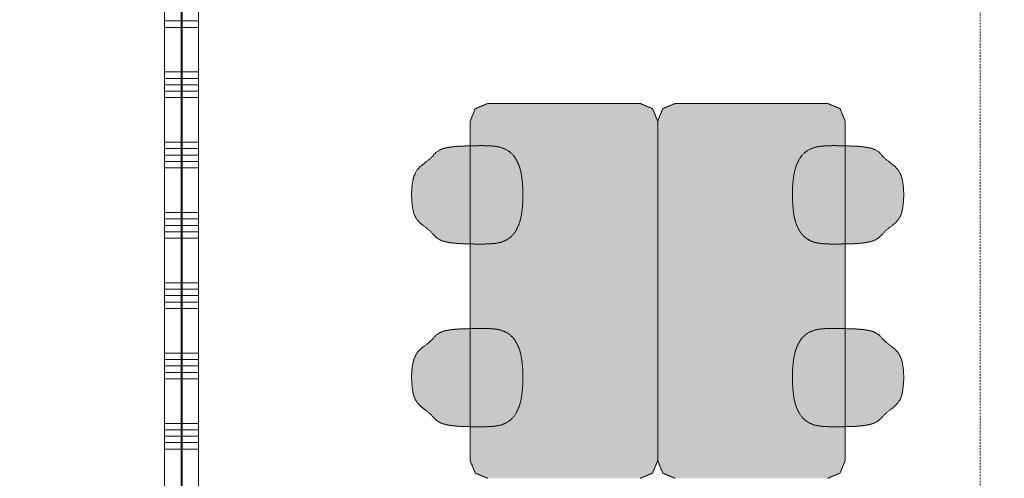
# Model space of a CAD drawing. Extents: x 0 to 92550, y 0 to 59400.
# Tile 53 of 94: x 24140 to 28342, y 44775 to 46733. Entities that reach past the tile are written whole.
import ezdxf
from ezdxf.xclip import XClip

# ---------------------------------------------------------------- set-up
doc = ezdxf.new("R2010")
doc.units = 0
doc.header["$MEASUREMENT"] = 0
doc.header["$XCLIPFRAME"] = 0
doc.linetypes.add('Streep-punt fijn', pattern=[1251.000023, 626.000023, -312.5, 0, -312.5])
doc.linetypes.add('Streeplijn fijn', pattern=[234.119993, 155.999994, -78.119999])
for name, color, linetype in [('ZZ 22 Binnenwand metal stud', 7, 'Continuous'), ('ZZ 34 Balustrades', 7, 'Continuous'), ('ZZ 72 Vaste inrichting', 7, 'Continuous'), ('ZZ A Stramien', 7, 'Continuous'), ('ZZ Zone Gebruiksruimten', 7, 'Continuous')]:
    doc.layers.add(name, color=color, linetype=linetype)

# ---------------------------------------------------------------- blocks, each defined once
blk = doc.blocks.new('*X159')
at = {"layer": 'ZZ 22 Binnenwand metal stud', "color": 7, "linetype": 'Continuous', "lineweight": 5, "ltscale": 0.01}
for p, q in [((24833.9, 46727.4), (24903.9, 46727.4)), ((24833.9, 46700), (24903.9, 46700)), ((24833.9, 46509.7), (24903.9, 46509.7)), ((24833.9, 46482.3), (24903.9, 46482.3)), ((24833.9, 46454.9), (24903.9, 46454.9)), ((24833.9, 46427.4), (24903.9, 46427.4)), ((24833.9, 46400), (24903.9, 46400)), ((24833.9, 46209.7), (24903.9, 46209.7)), ((24833.9, 46182.3), (24903.9, 46182.3)), ((24833.9, 46154.9), (24903.9, 46154.9)), ((24833.9, 46127.4), (24903.9, 46127.4)), ((24833.9, 46100), (24903.9, 46100)), ((24833.9, 45909.7), (24903.9, 45909.7)), ((24833.9, 45882.3), (24903.9, 45882.3)), ((24833.9, 45854.9), (24903.9, 45854.9)), ((24833.9, 45827.4), (24903.9, 45827.4)), ((24833.9, 45800), (24903.9, 45800)), ((24833.9, 45609.7), (24903.9, 45609.7)), ((24833.9, 45582.3), (24903.9, 45582.3)), ((24833.9, 45554.9), (24903.9, 45554.9)), ((24833.9, 45527.4), (24903.9, 45527.4)), ((24833.9, 45500), (24903.9, 45500)), ((24833.9, 45309.7), (24903.9, 45309.7)), ((24833.9, 45282.3), (24903.9, 45282.3)), ((24833.9, 45254.9), (24903.9, 45254.9)), ((24833.9, 45227.4), (24903.9, 45227.4)), ((24833.9, 45200), (24903.9, 45200)), ((24833.9, 45009.7), (24903.9, 45009.7)), ((24833.9, 44982.3), (24903.9, 44982.3)), ((24833.9, 44954.9), (24903.9, 44954.9)), ((24833.9, 44927.4), (24903.9, 44927.4)), ((24833.9, 44900), (24903.9, 44900))]:
    blk.add_line(p, q, dxfattribs=at)
blk = doc.blocks.new('*X160')
at = {"layer": 'ZZ 22 Binnenwand metal stud', "color": 7, "linetype": 'Continuous', "lineweight": 5, "ltscale": 0.01}
for p, q in [((24758.9, 46727.4), (24828.9, 46727.4)), ((24758.9, 46700), (24828.9, 46700)), ((24758.9, 46509.7), (24828.9, 46509.7)), ((24758.9, 46482.3), (24828.9, 46482.3)), ((24758.9, 46454.9), (24828.9, 46454.9)), ((24758.9, 46427.4), (24828.9, 46427.4)), ((24758.9, 46400), (24828.9, 46400)), ((24758.9, 46209.7), (24828.9, 46209.7)), ((24758.9, 46182.3), (24828.9, 46182.3)), ((24758.9, 46154.9), (24828.9, 46154.9)), ((24758.9, 46127.4), (24828.9, 46127.4)), ((24758.9, 46100), (24828.9, 46100)), ((24758.9, 45909.7), (24828.9, 45909.7)), ((24758.9, 45882.3), (24828.9, 45882.3)), ((24758.9, 45854.9), (24828.9, 45854.9)), ((24758.9, 45827.4), (24828.9, 45827.4)), ((24758.9, 45800), (24828.9, 45800)), ((24758.9, 45609.7), (24828.9, 45609.7)), ((24758.9, 45582.3), (24828.9, 45582.3)), ((24758.9, 45554.9), (24828.9, 45554.9)), ((24758.9, 45527.4), (24828.9, 45527.4)), ((24758.9, 45500), (24828.9, 45500)), ((24758.9, 45309.7), (24828.9, 45309.7)), ((24758.9, 45282.3), (24828.9, 45282.3)), ((24758.9, 45254.9), (24828.9, 45254.9)), ((24758.9, 45227.4), (24828.9, 45227.4)), ((24758.9, 45200), (24828.9, 45200)), ((24758.9, 45009.7), (24828.9, 45009.7)), ((24758.9, 44982.3), (24828.9, 44982.3)), ((24758.9, 44954.9), (24828.9, 44954.9)), ((24758.9, 44927.4), (24828.9, 44927.4)), ((24758.9, 44900), (24828.9, 44900))]:
    blk.add_line(p, q, dxfattribs=at)
blk = doc.blocks.new('Drawing_1_1', base_point=(5738.9, 6500))
at = {"layer": 'ZZ 72 Vaste inrichting', "linetype": 'Continuous', "lineweight": 0, "true_color": 0xffffff}
for points in [[(26062.7, 46300), (26062.7, 44850.1), (26084.5, 44797), (26137.7, 44775.1), (26787.7, 44775.1), (26840.7, 44797), (26862.7, 44850.1), (26862.7, 46300), (26840.7, 46353.1), (26787.7, 46375), (26137.7, 46375), (26084.5, 46353.1)], [(27662.7, 46300), (27640.7, 46353.1), (27587.7, 46375), (26937.6, 46375), (26884.4, 46353.1), (26862.6, 46300), (26862.6, 44850.1), (26884.4, 44797), (26937.6, 44775.1), (27587.7, 44775.1), (27640.7, 44797), (27662.7, 44850.1)], [(26253.1, 45824.8), (26259.3, 45834.5), (26264.3, 45844.8), (26270.6, 45858.8), (26271.5, 45861.2), (26275.6, 45874), (26279.4, 45889.9), (26280.1, 45893), (26282.3, 45906.3), (26282.5, 45908.2), (26284.7, 45924.7), (26285.9, 45939.1), (26286.9, 45953.8), (26287.5, 45969.7), (26287.6, 45989), (26287.1, 46007), (26286.4, 46023.2), (26285.4, 46036.3), (26284.2, 46047.7), (26283.9, 46050.5), (26282.1, 46065.5), (26279.1, 46082.6), (26275.6, 46096), (26274.9, 46099.2), (26270.6, 46111.1), (26264.3, 46125.1), (26257.9, 46137.3), (26252.6, 46145.7), (26248.3, 46151.7), (26242.8, 46158), (26228.9, 46170.1), (26218.6, 46176.8), (26207.5, 46182), (26196.1, 46186.4), (26182.4, 46190), (26170.2, 46192.1), (26166.8, 46192.5), (26153.4, 46193.6), (26148.1, 46193.9), (26131.3, 46194.7), (26129.7, 46194.7), (26114.3, 46195.1), (26099.2, 46195), (26082, 46194.6), (26066.4, 46194.2), (26045.5, 46193.6), (26032.3, 46193.4), (26021.3, 46192.7), (26005.8, 46192), (25988.7, 46190.3), (25978.5, 46188.9), (25970.6, 46187.8), (25965.5, 46186.7), (25959.5, 46185.9), (25949.5, 46183.3), (25943.2, 46181), (25936.3, 46178.1), (25929.5, 46174.5), (25922.6, 46170.4), (25918.1, 46166.8), (25914, 46163.4), (25907.3, 46155.8), (25904.2, 46151.8), (25900.5, 46147.9), (25895.8, 46143.7), (25886.5, 46135.2), (25878.1, 46128.2), (25865.9, 46118.7), (25860.5, 46114.6), (25855.1, 46110.2), (25851.2, 46106.9), (25847.6, 46103.8), (25844.8, 46100.5), (25843.3, 46099.1), (25838.8, 46094.3), (25837.8, 46093), (25835.1, 46088.7), (25832.5, 46084.6), (25829.9, 46079.8), (25823.1, 46065.6), (25820.6, 46057.8), (25818.2, 46046.8), (25815.7, 46031.1), (25814.1, 46017.7), (25812.7, 45995.3), (25812.7, 45977.2), (25814.3, 45951.4), (25816, 45937), (25818.4, 45921.9), (25821.3, 45908.9), (25825.8, 45896.5), (25829.7, 45889), (25831.8, 45885.1), (25837.6, 45877.1), (25840.5, 45873.8), (25848.1, 45865.8), (25861.1, 45854.8), (25875.4, 45843.5), (25889.6, 45832.2), (25896.9, 45825.2), (25904.9, 45816.2), (25913.3, 45807.6), (25916.4, 45804.1), (25926, 45797), (25936.5, 45791.8), (25943, 45788.9), (25950.2, 45786.7), (25959.3, 45784.5), (25967.7, 45782.5), (25976.8, 45781.1), (25993.6, 45779), (26008.9, 45777.4), (26028.5, 45776.5), (26065.2, 45775.5), (26080.1, 45775.2), (26124.9, 45775), (26148.4, 45776.2), (26165.4, 45777.2), (26182.3, 45780.3), (26193.7, 45782.3), (26205.3, 45786.6), (26218.5, 45793.1), (26232.9, 45802.7), (26245.7, 45815.1)], [(27472.1, 45824.8), (27479.5, 45815.1), (27492.5, 45802.7), (27506.6, 45793.1), (27519.8, 45786.6), (27531.5, 45782.3), (27542.8, 45780.3), (27559.7, 45777.2), (27576.8, 45776.2), (27600.3, 45775), (27645.3, 45775.2), (27660.1, 45775.5), (27696.6, 45776.5), (27716.3, 45777.4), (27731.6, 45779), (27748.3, 45781.1), (27757.7, 45782.5), (27765.9, 45784.5), (27774.9, 45786.7), (27782.1, 45788.9), (27788.9, 45791.8), (27799.1, 45797), (27808.7, 45804.1), (27811.9, 45807.6), (27820.3, 45816.2), (27828.4, 45825.2), (27835.6, 45832.2), (27849.7, 45843.5), (27864.3, 45854.8), (27877.1, 45865.8), (27884.7, 45873.8), (27887.5, 45877.1), (27893.3, 45885.1), (27895.7, 45889), (27899.3, 45896.5), (27903.9, 45908.9), (27906.9, 45921.9), (27909.1, 45937), (27910.8, 45951.4), (27912.7, 45977.2), (27912.5, 45995.3), (27911.3, 46017.7), (27909.4, 46031.1), (27906.9, 46046.8), (27904.5, 46057.8), (27902.2, 46065.6), (27895.5, 46079.8), (27892.6, 46084.6), (27890, 46088.7), (27887.5, 46093), (27886.3, 46094.3), (27882.1, 46099.1), (27880.4, 46100.5), (27877.5, 46103.8), (27874.1, 46106.9), (27870.3, 46110.2), (27864.6, 46114.6), (27859.3, 46118.7), (27847.3, 46128.2), (27838.7, 46135.2), (27829.3, 46143.7), (27824.6, 46147.9), (27820.9, 46151.8), (27817.9, 46155.8), (27811.3, 46163.4), (27807.3, 46166.8), (27802.7, 46170.4), (27795.6, 46174.5), (27788.9, 46178.1), (27781.9, 46181), (27775.7, 46183.3), (27765.9, 46185.9), (27759.6, 46186.7), (27754.6, 46187.8), (27746.7, 46188.9), (27736.6, 46190.3), (27719.3, 46192), (27703.8, 46192.7), (27692.8, 46193.4), (27679.6, 46193.6), (27658.7, 46194.2), (27643.2, 46194.6), (27625.9, 46195), (27610.8, 46195.1), (27595.5, 46194.7), (27593.8, 46194.7), (27577, 46193.9), (27571.9, 46193.6), (27558.3, 46192.5), (27554.9, 46192.1), (27542.7, 46190), (27529.8, 46186.7), (27517.6, 46182), (27506.5, 46176.8), (27496.3, 46170.1), (27482.4, 46158), (27476.9, 46151.7), (27472.5, 46145.7), (27467.3, 46137.3), (27460.8, 46125.1), (27454.5, 46111.1), (27450.5, 46099.2), (27449.5, 46096), (27446, 46082.6), (27443.3, 46065.5), (27441.2, 46050.5), (27440.9, 46047.7), (27439.7, 46036.3), (27438.7, 46023.2), (27438.1, 46007), (27437.6, 45989), (27437.6, 45969.7), (27438.5, 45953.8), (27439.3, 45939.1), (27440.7, 45924.7), (27442.6, 45908.2), (27442.9, 45906.3), (27445, 45893), (27445.7, 45889.9), (27449.7, 45874), (27453.6, 45861.2), (27454.6, 45858.8), (27460.8, 45844.8), (27465.9, 45834.5)], [(26253.1, 45044.8), (26259.3, 45054.5), (26264.3, 45064.8), (26270.6, 45078.8), (26271.5, 45081.2), (26275.6, 45094), (26279.4, 45110), (26280.1, 45113), (26282.3, 45126.3), (26282.5, 45128.2), (26284.7, 45144.7), (26285.9, 45159.1), (26286.9, 45173.8), (26287.5, 45189.7), (26287.6, 45209), (26287.1, 45227), (26286.4, 45243.2), (26285.4, 45256.3), (26284.2, 45267.7), (26283.9, 45270.5), (26282.1, 45285.5), (26279.1, 45302.6), (26275.6, 45316), (26274.9, 45319.2), (26270.6, 45331.1), (26264.3, 45345.1), (26257.9, 45357.3), (26252.6, 45365.7), (26248.3, 45371.7), (26242.8, 45378), (26228.9, 45390.1), (26218.6, 45396.9), (26207.5, 45402), (26196.1, 45406.4), (26182.4, 45410), (26170.2, 45412.1), (26166.8, 45412.5), (26153.4, 45413.6), (26148.1, 45413.9), (26131.3, 45414.7), (26129.7, 45414.7), (26114.3, 45415.1), (26099.2, 45415), (26082, 45414.6), (26066.4, 45414.2), (26045.5, 45413.6), (26032.3, 45413.4), (26021.3, 45412.7), (26005.8, 45412), (25988.7, 45410.3), (25978.5, 45408.9), (25970.6, 45407.8), (25965.5, 45406.7), (25959.5, 45405.9), (25949.5, 45403.3), (25943.2, 45401), (25936.3, 45398.1), (25929.5, 45394.5), (25922.6, 45390.4), (25918.1, 45386.8), (25914, 45383.4), (25907.3, 45375.8), (25904.2, 45371.8), (25900.5, 45367.9), (25895.8, 45363.7), (25886.5, 45355.2), (25878.1, 45348.2), (25865.9, 45338.7), (25860.5, 45334.6), (25855.1, 45330.2), (25851.2, 45326.9), (25847.6, 45323.8), (25844.8, 45320.5), (25843.3, 45319.1), (25838.8, 45314.3), (25837.8, 45313), (25835.1, 45308.7), (25832.5, 45304.6), (25829.9, 45299.8), (25823.1, 45285.6), (25820.6, 45277.8), (25818.2, 45266.8), (25815.7, 45251.1), (25814.1, 45237.7), (25812.7, 45215.3), (25812.7, 45197.2), (25814.3, 45171.4), (25816, 45157), (25818.4, 45141.9), (25821.3, 45129), (25825.8, 45116.5), (25829.7, 45109.1), (25831.8, 45105.1), (25837.6, 45097.1), (25840.5, 45093.8), (25848.1, 45085.8), (25861.1, 45074.8), (25875.4, 45063.5), (25889.6, 45052.2), (25896.9, 45045.3), (25904.9, 45036.2), (25913.3, 45027.6), (25916.4, 45024.1), (25926, 45017), (25936.5, 45011.8), (25943, 45008.9), (25950.2, 45006.7), (25959.3, 45004.5), (25967.7, 45002.5), (25976.8, 45001.1), (25993.6, 44999), (26008.9, 44997.4), (26028.5, 44996.5), (26065.2, 44995.5), (26080.1, 44995.2), (26124.9, 44995), (26148.4, 44996.2), (26165.4, 44997.2), (26182.3, 45000.3), (26193.7, 45002.3), (26205.3, 45006.6), (26218.5, 45013.1), (26232.9, 45022.7), (26245.7, 45035.1)], [(27472.1, 45044.8), (27479.5, 45035.1), (27492.5, 45022.7), (27506.6, 45013.1), (27519.8, 45006.6), (27531.5, 45002.3), (27542.8, 45000.3), (27559.7, 44997.2), (27576.8, 44996.2), (27600.3, 44995), (27645.3, 44995.2), (27660.1, 44995.5), (27696.6, 44996.5), (27716.3, 44997.4), (27731.6, 44999), (27748.3, 45001.1), (27757.7, 45002.5), (27765.9, 45004.5), (27774.9, 45006.7), (27782.1, 45008.9), (27788.9, 45011.8), (27799.1, 45017), (27808.7, 45024.1), (27811.9, 45027.6), (27820.3, 45036.2), (27828.4, 45045.3), (27835.6, 45052.2), (27849.7, 45063.5), (27864.3, 45074.8), (27877.1, 45085.8), (27884.7, 45093.8), (27887.5, 45097.1), (27893.3, 45105.1), (27895.7, 45109.1), (27899.3, 45116.5), (27903.9, 45129), (27906.9, 45141.9), (27909.1, 45157), (27910.8, 45171.4), (27912.7, 45197.2), (27912.5, 45215.3), (27911.3, 45237.7), (27909.4, 45251.1), (27906.9, 45266.8), (27904.5, 45277.8), (27902.2, 45285.6), (27895.5, 45299.8), (27892.6, 45304.6), (27890, 45308.7), (27887.5, 45313), (27886.3, 45314.3), (27882.1, 45319.1), (27880.4, 45320.5), (27877.5, 45323.8), (27874.1, 45326.9), (27870.3, 45330.2), (27864.6, 45334.6), (27859.3, 45338.7), (27847.3, 45348.2), (27838.7, 45355.2), (27829.3, 45363.7), (27824.6, 45367.9), (27820.9, 45371.8), (27817.9, 45375.8), (27811.3, 45383.4), (27807.3, 45386.8), (27802.7, 45390.4), (27795.6, 45394.5), (27788.9, 45398.1), (27781.9, 45401), (27775.7, 45403.3), (27765.9, 45405.9), (27759.6, 45406.7), (27754.6, 45407.8), (27746.7, 45408.9), (27736.6, 45410.3), (27719.3, 45412), (27703.8, 45412.7), (27692.8, 45413.4), (27679.6, 45413.6), (27658.7, 45414.2), (27643.2, 45414.6), (27625.9, 45415), (27610.8, 45415.1), (27595.5, 45414.7), (27593.8, 45414.7), (27577, 45413.9), (27571.9, 45413.6), (27558.3, 45412.5), (27554.9, 45412.1), (27542.7, 45410), (27529.8, 45406.7), (27517.6, 45402), (27506.5, 45396.9), (27496.3, 45390.1), (27482.4, 45378), (27476.9, 45371.7), (27472.5, 45365.7), (27467.3, 45357.3), (27460.8, 45345.1), (27454.5, 45331.1), (27450.5, 45319.2), (27449.5, 45316), (27446, 45302.6), (27443.3, 45285.5), (27441.2, 45270.5), (27440.9, 45267.7), (27439.7, 45256.3), (27438.7, 45243.2), (27438.1, 45227), (27437.6, 45209), (27437.6, 45189.7), (27438.5, 45173.8), (27439.3, 45159.1), (27440.7, 45144.7), (27442.6, 45128.2), (27442.9, 45126.3), (27445, 45113), (27445.7, 45110), (27449.7, 45094), (27453.6, 45081.2), (27454.6, 45078.8), (27460.8, 45064.8), (27465.9, 45054.5)]]:
    blk.add_hatch(color=7, dxfattribs=at).paths.add_polyline_path(points)
at = {"layer": 'ZZ 22 Binnenwand metal stud', "color": 7, "linetype": 'Continuous', "lineweight": 15, "ltscale": 0.01}
for p, q in [((24828.9, 40075), (24828.9, 47800)), ((24833.9, 40075), (24833.9, 47800))]:
    blk.add_line(p, q, dxfattribs=at)
at = {"layer": 'ZZ 22 Binnenwand metal stud', "color": 7, "linetype": 'Continuous', "lineweight": 15, "ltscale": 0.01, "flags": 128}
for points in [[(24758.9, 47800), (24758.9, 40075)], [(24903.9, 40075), (24903.9, 47800)]]:
    blk.add_lwpolyline(points, dxfattribs=at)
at = {"layer": 'ZZ 72 Vaste inrichting', "color": 174, "linetype": 'Streeplijn fijn', "lineweight": 5, "ltscale": 0.01, "true_color": 0x0000aa, "flags": 128}
for points in [[(26084.5, 46353.1), (26062.7, 46300)], [(26137.7, 46375), (26084.5, 46353.1)], [(26787.7, 46375), (26137.6, 46375)], [(26840.7, 46353.1), (26787.7, 46375)], [(26862.7, 46300), (26840.7, 46353.1)], [(26862.7, 46300), (26884.5, 46353.1)], [(26884.5, 46353.1), (26937.7, 46375)], [(26937.7, 46375), (27587.7, 46375)], [(27587.7, 46375), (27640.7, 46353.1)], [(27640.7, 46353.1), (27662.7, 46300)], [(26062.7, 46300), (26062.7, 44850.1)], [(26862.7, 44850), (26862.7, 46300)], [(26862.7, 44850), (26862.7, 46300)], [(27662.7, 46300), (27662.7, 44850.1)], [(25929.5, 46174.5), (25922.7, 46170.4)], [(25936.3, 46178.1), (25929.5, 46174.5)], [(25943.3, 46181), (25936.3, 46178.1)], [(25949.5, 46183.3), (25943.2, 46181)], [(25959.5, 46185.9), (25949.4, 46183.2)], [(25965.5, 46186.7), (25959.5, 46185.9)], [(25970.7, 46187.8), (25965.4, 46186.7)], [(25978.5, 46188.9), (25970.6, 46187.8)], [(25988.7, 46190.3), (25978.4, 46188.9)], [(26005.9, 46192), (25988.6, 46190.3)], [(26021.3, 46192.7), (26005.9, 46192)], [(26032.3, 46193.4), (26021.3, 46192.7)], [(26045.5, 46193.6), (26032.3, 46193.4)], [(26066.5, 46194.2), (26045.4, 46193.6)], [(26082.1, 46194.7), (26066.5, 46194.2)], [(26099.3, 46195), (26082, 46194.6)], [(26114.3, 46195), (26099.2, 46195)], [(26129.7, 46194.7), (26114.3, 46195.1)], [(26131.3, 46194.7), (26129.6, 46194.7)], [(26148.1, 46193.9), (26131.3, 46194.7)], [(26153.5, 46193.6), (26148, 46193.9)], [(26166.9, 46192.5), (26153.5, 46193.6)], [(26170.3, 46192.1), (26166.9, 46192.5)], [(26182.5, 46190.1), (26170.3, 46192.1)], [(26195.5, 46186.7), (26182.5, 46190.1)], [(26207.5, 46182), (26196, 46186.4)], [(26218.7, 46176.9), (26207.4, 46182)], [(26228.9, 46170.2), (26218.6, 46176.9)], [(27496.3, 46170.2), (27506.5, 46176.9)], [(27506.5, 46176.9), (27517.7, 46182)], [(27517.7, 46182), (27529.1, 46186.4)], [(27529.9, 46186.7), (27542.6, 46190.1)], [(27542.7, 46190.1), (27554.9, 46192.1)], [(27554.9, 46192.1), (27558.3, 46192.5)], [(27558.3, 46192.5), (27571.9, 46193.6)], [(27571.9, 46193.6), (27577.1, 46193.9)], [(27577.1, 46193.9), (27593.9, 46194.7)], [(27593.9, 46194.7), (27595.5, 46194.7)], [(27595.5, 46194.7), (27610.8, 46195.1)], [(27610.9, 46195), (27625.9, 46195)], [(27625.9, 46195), (27643.3, 46194.6)], [(27643.3, 46194.7), (27658.6, 46194.2)], [(27658.7, 46194.2), (27679.7, 46193.6)], [(27679.7, 46193.6), (27692.9, 46193.4)], [(27692.9, 46193.4), (27703.9, 46192.7)], [(27703.9, 46192.7), (27719.2, 46192)], [(27719.3, 46192), (27736.7, 46190.3)], [(27736.7, 46190.3), (27746.7, 46188.9)], [(27746.7, 46188.9), (27754.6, 46187.8)], [(27754.7, 46187.8), (27759.7, 46186.7)], [(27759.7, 46186.7), (27765.9, 46185.9)], [(27765.9, 46185.9), (27775.7, 46183.2)], [(27775.7, 46183.3), (27781.9, 46181)], [(27781.9, 46181), (27788.8, 46178.1)], [(27788.9, 46178.1), (27795.6, 46174.5)], [(27795.7, 46174.5), (27802.6, 46170.4)], [(25886.5, 46135.2), (25878.1, 46128.2)], [(25895.9, 46143.7), (25886.5, 46135.2)], [(25900.5, 46147.9), (25895.9, 46143.6)], [(25904.3, 46151.8), (25900.5, 46147.8)], [(25907.3, 46155.8), (25904.2, 46151.8)], [(25914.1, 46163.4), (25907.3, 46155.9)], [(25918.1, 46166.8), (25914, 46163.4)], [(25922.7, 46170.4), (25918.1, 46166.8)], [(26242.9, 46158), (26228.9, 46170.2)], [(26248.3, 46151.7), (26242.8, 46158)], [(26252.7, 46145.6), (26248.3, 46151.6)], [(26257.9, 46137.4), (26252.6, 46145.6)], [(26264.3, 46125.1), (26257.8, 46137.4)], [(27460.9, 46125.1), (27467.3, 46137.4)], [(27467.3, 46137.4), (27472.5, 46145.6)], [(27472.5, 46145.6), (27476.8, 46151.6)], [(27476.9, 46151.7), (27482.4, 46158)], [(27482.5, 46158), (27496.3, 46170.2)], [(27802.7, 46170.4), (27807.3, 46166.8)], [(27807.3, 46166.8), (27811.3, 46163.4)], [(27811.3, 46163.4), (27817.9, 46155.9)], [(27817.9, 46155.8), (27820.9, 46151.8)], [(27820.9, 46151.8), (27824.7, 46147.8)], [(27824.7, 46147.9), (27829.2, 46143.6)], [(27829.3, 46143.7), (27838.6, 46135.2)], [(27838.7, 46135.2), (27847.3, 46128.2)], [(25837.9, 46093), (25835, 46088.7)], [(25838.9, 46094.3), (25837.9, 46093)], [(25843.3, 46099.1), (25838.9, 46094.3)], [(25844.9, 46100.5), (25843.2, 46099.1)], [(25847.7, 46103.9), (25844.8, 46100.5)], [(25851.3, 46107), (25847.7, 46103.9)], [(25855.1, 46110.3), (25851.3, 46107)], [(25860.5, 46114.6), (25855, 46110.3)], [(25865.9, 46118.7), (25860.4, 46114.6)], [(25878.1, 46128.2), (25865.9, 46118.7)], [(26270.7, 46111.1), (26264.2, 46125.1)], [(26274.9, 46099.2), (26270.6, 46111.1)], [(26275.7, 46096), (26274.9, 46099.2)], [(26279.1, 46082.6), (26275.7, 46096)], [(27446.1, 46082.6), (27449.4, 46096)], [(27449.5, 46096), (27450.5, 46099.2)], [(27450.5, 46099.2), (27454.5, 46111.1)], [(27454.5, 46111.1), (27460.9, 46125.1)], [(27847.3, 46128.2), (27859.3, 46118.7)], [(27859.3, 46118.7), (27864.7, 46114.6)], [(27864.7, 46114.6), (27870.2, 46110.3)], [(27870.3, 46110.3), (27874.1, 46107)], [(27874.1, 46107), (27877.5, 46103.9)], [(27877.5, 46103.9), (27880.5, 46100.5)], [(27880.5, 46100.5), (27882.1, 46099.1)], [(27882.1, 46099.1), (27886.3, 46094.3)], [(27886.3, 46094.3), (27887.5, 46093)], [(27887.5, 46093), (27890.1, 46088.7)], [(25820.7, 46057.7), (25818.3, 46046.8)], [(25823.1, 46065.6), (25820.7, 46057.7)], [(25829.9, 46079.8), (25823.1, 46065.6)], [(25832.5, 46084.6), (25829.8, 46079.8)], [(25835.1, 46088.7), (25832.4, 46084.6)], [(26282.1, 46065.5), (26279, 46082.6)], [(26283.9, 46050.5), (26282, 46065.5)], [(26284.3, 46047.7), (26283.8, 46050.5)], [(26285.5, 46036.3), (26284.3, 46047.7)], [(27439.7, 46036.3), (27440.9, 46047.7)], [(27440.9, 46047.7), (27441.3, 46050.5)], [(27441.3, 46050.5), (27443.2, 46065.5)], [(27443.3, 46065.5), (27446.1, 46082.6)], [(27890.1, 46088.7), (27892.7, 46084.6)], [(27892.7, 46084.6), (27895.5, 46079.8)], [(27895.5, 46079.8), (27902.2, 46065.6)], [(27902.3, 46065.6), (27904.5, 46057.7)], [(27904.5, 46057.7), (27906.9, 46046.8)], [(25814.1, 46017.7), (25812.7, 45995.3)], [(25815.7, 46031.1), (25814, 46017.7)], [(25818.3, 46046.8), (25815.7, 46031.1)], [(26286.5, 46023.2), (26285.5, 46036.4)], [(26287.1, 46007), (26286.5, 46023.2)], [(26287.7, 45989), (26287, 46006.9)], [(27437.7, 45989), (27438.1, 46006.9)], [(27438.1, 46007), (27438.7, 46023.2)], [(27438.7, 46023.2), (27439.6, 46036.4)], [(27906.9, 46046.8), (27909.5, 46031.1)], [(27909.5, 46031.1), (27911.3, 46017.7)], [(27911.3, 46017.7), (27912.5, 45995.3)], [(25812.7, 45995.3), (25812.7, 45977.2)], [(25812.7, 45977.2), (25814.3, 45951.4)], [(26286.9, 45953.8), (26287.4, 45969.6)], [(26287.5, 45969.7), (26287.7, 45988.9)], [(27437.7, 45969.7), (27437.7, 45988.9)], [(27438.5, 45953.8), (27437.7, 45969.6)], [(27912.7, 45977.2), (27910.8, 45951.4)], [(27912.5, 45995.3), (27912.7, 45977.2)], [(25814.3, 45951.4), (25816.1, 45937)], [(25816.1, 45937), (25818.5, 45921.9)], [(25818.5, 45921.9), (25821.3, 45909)], [(26282.5, 45908.3), (26284.6, 45924.6)], [(26284.7, 45924.7), (26285.9, 45939.2)], [(26285.9, 45939.2), (26286.8, 45953.8)], [(27439.3, 45939.2), (27438.5, 45953.8)], [(27440.7, 45924.7), (27439.3, 45939.2)], [(27442.7, 45908.3), (27440.7, 45924.6)], [(27906.9, 45921.9), (27903.8, 45909)], [(27909.1, 45937), (27906.9, 45921.9)], [(27910.9, 45951.4), (27909, 45937)], [(25821.3, 45909), (25825.8, 45896.5)], [(25825.9, 45896.5), (25829.7, 45889)], [(25829.7, 45889), (25831.8, 45885.1)], [(25831.9, 45885.1), (25837.6, 45877.1)], [(26275.7, 45874), (26279.5, 45889.9)], [(26279.5, 45889.9), (26280.1, 45893)], [(26280.1, 45893), (26282.2, 45906.3)], [(26282.3, 45906.3), (26282.5, 45908.3)], [(27442.9, 45906.3), (27442.7, 45908.3)], [(27445.1, 45893), (27442.9, 45906.3)], [(27445.7, 45889.9), (27445.1, 45893)], [(27449.7, 45874), (27445.6, 45889.9)], [(27893.3, 45885.1), (27887.5, 45877.1)], [(27895.7, 45889), (27893.3, 45885.1)], [(27899.3, 45896.5), (27895.7, 45889)], [(27903.9, 45909), (27899.3, 45896.5)], [(25837.7, 45877), (25840.5, 45873.8)], [(25840.5, 45873.8), (25848.1, 45865.8)], [(25848.1, 45865.8), (25861, 45854.7)], [(25861.1, 45854.7), (25875.5, 45843.6)], [(25875.5, 45843.6), (25889.6, 45832.2)], [(26259.3, 45834.5), (26264.3, 45844.8)], [(26264.3, 45844.8), (26270.7, 45858.8)], [(26270.7, 45858.8), (26271.4, 45861.1)], [(26271.5, 45861.2), (26275.7, 45873.9)], [(27453.7, 45861.2), (27449.6, 45873.9)], [(27454.7, 45858.8), (27453.7, 45861.1)], [(27460.9, 45844.8), (27454.7, 45858.8)], [(27465.9, 45834.5), (27460.9, 45844.8)], [(27849.7, 45843.6), (27835.7, 45832.2)], [(27864.3, 45854.7), (27849.7, 45843.6)], [(27877.1, 45865.8), (27864.3, 45854.7)], [(27884.7, 45873.8), (27877, 45865.8)], [(27887.5, 45877), (27884.6, 45873.8)], [(25889.7, 45832.2), (25896.9, 45825.2)], [(25896.9, 45825.2), (25904.8, 45816.2)], [(25904.9, 45816.2), (25913.3, 45807.6)], [(25913.3, 45807.7), (25916.4, 45804.1)], [(25916.5, 45804.1), (25926.1, 45797)], [(25926.1, 45797), (25936.4, 45791.8)], [(26218.5, 45793.1), (26232.9, 45802.7)], [(26232.9, 45802.7), (26245.6, 45815.1)], [(26245.7, 45815.1), (26253.1, 45824.8)], [(26253.1, 45824.8), (26259.3, 45834.5)], [(27472.1, 45824.8), (27465.9, 45834.5)], [(27479.5, 45815.1), (27472.1, 45824.8)], [(27492.5, 45802.7), (27479.5, 45815.1)], [(27506.7, 45793.1), (27492.5, 45802.7)], [(27799.1, 45797), (27788.8, 45791.8)], [(27808.7, 45804.1), (27799.1, 45797)], [(27811.9, 45807.7), (27808.7, 45804.1)], [(27820.3, 45816.2), (27811.9, 45807.6)], [(27828.5, 45825.2), (27820.3, 45816.2)], [(27835.7, 45832.2), (27828.5, 45825.2)], [(25936.5, 45791.8), (25943.1, 45788.8)], [(25943.1, 45788.9), (25950.3, 45786.7)], [(25950.3, 45786.7), (25959.3, 45784.5)], [(25959.3, 45784.5), (25967.7, 45782.5)], [(25967.7, 45782.5), (25976.8, 45781.1)], [(25976.9, 45781.1), (25993.7, 45779)], [(25993.7, 45779), (26008.8, 45777.4)], [(26008.9, 45777.3), (26028.5, 45776.5)], [(26028.5, 45776.5), (26065.3, 45775.5)], [(26065.3, 45775.5), (26080.1, 45775.2)], [(26080.1, 45775.2), (26124.9, 45775)], [(26124.9, 45775), (26148.4, 45776.2)], [(26148.5, 45776.1), (26165.5, 45777.2)], [(26165.5, 45777.2), (26182.2, 45780.2)], [(26182.3, 45780.2), (26193.7, 45782.3)], [(26193.7, 45782.3), (26205.2, 45786.6)], [(26205.3, 45786.6), (26218.5, 45793.1)], [(27519.9, 45786.6), (27506.7, 45793.1)], [(27531.5, 45782.3), (27519.9, 45786.6)], [(27542.9, 45780.2), (27531.4, 45782.3)], [(27559.7, 45777.2), (27542.9, 45780.2)], [(27576.9, 45776.1), (27559.6, 45777.2)], [(27600.3, 45775), (27576.8, 45776.2)], [(27645.3, 45775.2), (27600.2, 45775)], [(27660.1, 45775.5), (27645.2, 45775.2)], [(27696.7, 45776.5), (27660.1, 45775.5)], [(27716.3, 45777.3), (27696.7, 45776.5)], [(27731.7, 45779), (27716.3, 45777.4)], [(27748.3, 45781.1), (27731.7, 45779)], [(27757.7, 45782.5), (27748.3, 45781.1)], [(27765.9, 45784.5), (27757.7, 45782.5)], [(27774.9, 45786.7), (27765.8, 45784.5)], [(27782.1, 45788.9), (27774.9, 45786.7)], [(27788.9, 45791.8), (27782.1, 45788.8)], [(25907.3, 45375.8), (25904.2, 45371.8)], [(25914.1, 45383.4), (25907.3, 45375.9)], [(25918.1, 45386.8), (25914, 45383.4)], [(25922.7, 45390.4), (25918.1, 45386.8)], [(25929.5, 45394.5), (25922.7, 45390.4)], [(25936.3, 45398.1), (25929.5, 45394.5)], [(25943.3, 45401), (25936.3, 45398.1)], [(25949.5, 45403.3), (25943.2, 45401)], [(25959.5, 45405.9), (25949.4, 45403.2)], [(25965.5, 45406.7), (25959.5, 45405.9)], [(25970.7, 45407.8), (25965.4, 45406.7)], [(25978.5, 45408.9), (25970.6, 45407.8)], [(25988.7, 45410.3), (25978.4, 45408.9)], [(26005.9, 45412), (25988.6, 45410.3)], [(26021.3, 45412.7), (26005.9, 45412)], [(26032.3, 45413.4), (26021.3, 45412.7)], [(26045.5, 45413.6), (26032.3, 45413.4)], [(26066.5, 45414.2), (26045.4, 45413.6)], [(26082.1, 45414.7), (26066.5, 45414.2)], [(26099.3, 45415), (26082, 45414.6)], [(26114.3, 45415), (26099.2, 45415)], [(26129.7, 45414.7), (26114.3, 45415.1)], [(26131.3, 45414.7), (26129.6, 45414.7)], [(26148.1, 45413.9), (26131.3, 45414.7)], [(26153.5, 45413.6), (26148, 45413.9)], [(26166.9, 45412.5), (26153.5, 45413.6)], [(26170.3, 45412.1), (26166.9, 45412.5)], [(26182.5, 45410.1), (26170.3, 45412)], [(26195.5, 45406.7), (26182.5, 45410.1)], [(26207.5, 45402), (26196, 45406.4)], [(26218.7, 45396.9), (26207.4, 45402)], [(26228.9, 45390.2), (26218.6, 45396.9)], [(26242.9, 45378), (26228.9, 45390.2)], [(26248.3, 45371.7), (26242.8, 45378)], [(27476.9, 45371.7), (27482.4, 45378)], [(27482.5, 45378), (27496.3, 45390.2)], [(27496.3, 45390.2), (27506.5, 45396.9)], [(27506.5, 45396.9), (27517.7, 45402)], [(27517.7, 45402), (27529.1, 45406.4)], [(27529.9, 45406.7), (27542.6, 45410.1)], [(27542.7, 45410.1), (27554.9, 45412)], [(27554.9, 45412.1), (27558.3, 45412.5)], [(27558.3, 45412.5), (27571.9, 45413.6)], [(27571.9, 45413.6), (27577.1, 45413.9)], [(27577.1, 45413.9), (27593.9, 45414.7)], [(27593.9, 45414.7), (27595.5, 45414.7)], [(27595.5, 45414.7), (27610.8, 45415.1)], [(27610.9, 45415), (27625.9, 45415)], [(27625.9, 45415), (27643.3, 45414.6)], [(27643.3, 45414.7), (27658.6, 45414.2)], [(27658.7, 45414.2), (27679.7, 45413.6)], [(27679.7, 45413.6), (27692.9, 45413.4)], [(27692.9, 45413.4), (27703.9, 45412.7)], [(27703.9, 45412.7), (27719.2, 45412)], [(27719.3, 45412), (27736.7, 45410.3)], [(27736.7, 45410.3), (27746.7, 45408.9)], [(27746.7, 45408.9), (27754.6, 45407.8)], [(27754.7, 45407.8), (27759.7, 45406.7)], [(27759.7, 45406.7), (27765.9, 45405.9)], [(27765.9, 45405.9), (27775.7, 45403.2)], [(27775.7, 45403.3), (27781.9, 45401)], [(27781.9, 45401), (27788.8, 45398.1)], [(27788.9, 45398.1), (27795.6, 45394.5)], [(27795.7, 45394.5), (27802.6, 45390.4)], [(27802.7, 45390.4), (27807.3, 45386.8)], [(27807.3, 45386.8), (27811.3, 45383.4)], [(27811.3, 45383.4), (27817.9, 45375.9)], [(27817.9, 45375.8), (27820.9, 45371.8)], [(25860.5, 45334.6), (25855, 45330.3)], [(25865.9, 45338.7), (25860.4, 45334.7)], [(25878.1, 45348.2), (25865.9, 45338.7)], [(25886.5, 45355.2), (25878.1, 45348.1)], [(25895.9, 45363.7), (25886.5, 45355.2)], [(25900.5, 45367.9), (25895.9, 45363.6)], [(25904.3, 45371.8), (25900.5, 45367.8)], [(26252.7, 45365.6), (26248.3, 45371.6)], [(26257.9, 45357.4), (26252.6, 45365.6)], [(26264.3, 45345.1), (26257.8, 45357.4)], [(26270.7, 45331.1), (26264.2, 45345.1)], [(27454.5, 45331.1), (27460.9, 45345.1)], [(27460.9, 45345.1), (27467.3, 45357.4)], [(27467.3, 45357.4), (27472.5, 45365.6)], [(27472.5, 45365.6), (27476.8, 45371.6)], [(27820.9, 45371.8), (27824.7, 45367.8)], [(27824.7, 45367.9), (27829.2, 45363.6)], [(27829.3, 45363.7), (27838.6, 45355.2)], [(27838.7, 45355.2), (27847.3, 45348.1)], [(27847.3, 45348.2), (27859.3, 45338.7)], [(27859.3, 45338.7), (27864.7, 45334.7)], [(27864.7, 45334.6), (27870.2, 45330.3)], [(25829.9, 45299.8), (25823.1, 45285.6)], [(25832.5, 45304.6), (25829.8, 45299.8)], [(25835.1, 45308.7), (25832.4, 45304.6)], [(25837.9, 45313), (25835, 45308.7)], [(25838.9, 45314.3), (25837.9, 45313)], [(25843.3, 45319.1), (25838.9, 45314.3)], [(25844.9, 45320.5), (25843.2, 45319.1)], [(25847.7, 45323.9), (25844.8, 45320.5)], [(25851.3, 45327), (25847.7, 45323.8)], [(25855.1, 45330.3), (25851.3, 45327)], [(26274.9, 45319.2), (26270.6, 45331.1)], [(26275.7, 45316), (26274.9, 45319.2)], [(26279.1, 45302.6), (26275.7, 45316)], [(26282.1, 45285.5), (26279, 45302.6)], [(27443.3, 45285.5), (27446.1, 45302.6)], [(27446.1, 45302.6), (27449.4, 45316)], [(27449.5, 45316), (27450.5, 45319.2)], [(27450.5, 45319.2), (27454.5, 45331.1)], [(27870.3, 45330.3), (27874.1, 45327)], [(27874.1, 45327), (27877.5, 45323.8)], [(27877.5, 45323.9), (27880.5, 45320.5)], [(27880.5, 45320.5), (27882.1, 45319.1)], [(27882.1, 45319.1), (27886.3, 45314.3)], [(27886.3, 45314.3), (27887.5, 45313)], [(27887.5, 45313), (27890.1, 45308.7)], [(27890.1, 45308.7), (27892.7, 45304.6)], [(27892.7, 45304.6), (27895.5, 45299.8)], [(27895.5, 45299.8), (27902.2, 45285.6)], [(25815.7, 45251.1), (25814, 45237.7)], [(25818.3, 45266.8), (25815.7, 45251.1)], [(25820.7, 45277.7), (25818.3, 45266.9)], [(25823.1, 45285.6), (25820.7, 45277.7)], [(26283.9, 45270.5), (26282, 45285.5)], [(26284.3, 45267.7), (26283.8, 45270.5)], [(26285.5, 45256.3), (26284.3, 45267.7)], [(26286.5, 45243.2), (26285.5, 45256.4)], [(27438.7, 45243.2), (27439.6, 45256.4)], [(27439.7, 45256.3), (27440.9, 45267.7)], [(27440.9, 45267.7), (27441.3, 45270.5)], [(27441.3, 45270.5), (27443.2, 45285.5)], [(27902.3, 45285.6), (27904.5, 45277.7)], [(27904.5, 45277.7), (27906.9, 45266.9)], [(27906.9, 45266.8), (27909.5, 45251.1)], [(27909.5, 45251.1), (27911.3, 45237.7)], [(25814.1, 45237.7), (25812.7, 45215.3)], [(25812.7, 45215.3), (25812.7, 45197.2)], [(26287.1, 45227), (26286.5, 45243.2)], [(26287.7, 45209), (26287, 45226.9)], [(26287.5, 45189.7), (26287.7, 45208.9)], [(27437.7, 45209), (27438.1, 45226.9)], [(27437.7, 45189.7), (27437.7, 45208.9)], [(27438.1, 45227), (27438.7, 45243.2)], [(27911.3, 45237.7), (27912.5, 45215.3)], [(27912.5, 45215.3), (27912.7, 45197.2)], [(25812.7, 45197.2), (25814.3, 45171.4)], [(25814.3, 45171.4), (25816.1, 45157)], [(26285.9, 45159.2), (26286.8, 45173.8)], [(26286.9, 45173.8), (26287.4, 45189.6)], [(27438.5, 45173.8), (27437.7, 45189.6)], [(27439.3, 45159.2), (27438.5, 45173.8)], [(27910.9, 45171.4), (27909, 45157)], [(27912.7, 45197.2), (27910.8, 45171.4)], [(25816.1, 45157), (25818.5, 45141.9)], [(25818.5, 45141.9), (25821.3, 45129)], [(25821.3, 45129), (25825.8, 45116.5)], [(26280.1, 45113), (26282.2, 45126.3)], [(26282.3, 45126.3), (26282.5, 45128.2)], [(26282.5, 45128.3), (26284.6, 45144.6)], [(26284.7, 45144.7), (26285.9, 45159.2)], [(27440.7, 45144.7), (27439.3, 45159.2)], [(27442.7, 45128.3), (27440.7, 45144.6)], [(27442.9, 45126.3), (27442.7, 45128.2)], [(27445.1, 45113), (27442.9, 45126.3)], [(27903.9, 45129), (27899.3, 45116.5)], [(27906.9, 45141.9), (27903.8, 45129)], [(27909.1, 45157), (27906.9, 45141.9)], [(25825.9, 45116.5), (25829.7, 45109)], [(25829.7, 45109), (25831.8, 45105.1)], [(25831.9, 45105.1), (25837.6, 45097.1)], [(25837.7, 45097), (25840.5, 45093.8)], [(25840.5, 45093.8), (25848.1, 45085.8)], [(25848.1, 45085.8), (25861, 45074.7)], [(26270.7, 45078.8), (26271.4, 45081.1)], [(26271.5, 45081.2), (26275.7, 45093.9)], [(26275.7, 45094), (26279.5, 45109.9)], [(26279.5, 45109.9), (26280.1, 45113)], [(27445.7, 45109.9), (27445.1, 45113)], [(27449.7, 45094), (27445.6, 45109.9)], [(27453.7, 45081.2), (27449.6, 45093.9)], [(27454.7, 45078.8), (27453.7, 45081.1)], [(27877.1, 45085.8), (27864.3, 45074.7)], [(27884.7, 45093.8), (27877, 45085.8)], [(27887.5, 45097), (27884.6, 45093.8)], [(27893.3, 45105.1), (27887.5, 45097.1)], [(27895.7, 45109), (27893.3, 45105.1)], [(27899.3, 45116.5), (27895.7, 45109)], [(25861.1, 45074.7), (25875.5, 45063.6)], [(25875.5, 45063.6), (25889.6, 45052.2)], [(25889.7, 45052.2), (25896.9, 45045.2)], [(25896.9, 45045.2), (25904.8, 45036.2)], [(26245.7, 45035.1), (26253.1, 45044.8)], [(26253.1, 45044.8), (26259.3, 45054.5)], [(26259.3, 45054.5), (26264.3, 45064.8)], [(26264.3, 45064.8), (26270.7, 45078.8)], [(27460.9, 45064.8), (27454.7, 45078.8)], [(27465.9, 45054.5), (27460.9, 45064.8)], [(27472.1, 45044.8), (27465.9, 45054.5)], [(27479.5, 45035.1), (27472.1, 45044.8)], [(27828.5, 45045.2), (27820.3, 45036.2)], [(27835.7, 45052.2), (27828.5, 45045.2)], [(27849.7, 45063.6), (27835.7, 45052.2)], [(27864.3, 45074.7), (27849.7, 45063.6)], [(25904.9, 45036.2), (25913.3, 45027.6)], [(25913.3, 45027.7), (25916.4, 45024.1)], [(25916.5, 45024.1), (25926.1, 45017)], [(25926.1, 45017), (25936.4, 45011.8)], [(25936.5, 45011.8), (25943.1, 45008.8)], [(25943.1, 45008.9), (25950.3, 45006.7)], [(25950.3, 45006.7), (25959.3, 45004.5)], [(25959.3, 45004.5), (25967.7, 45002.5)], [(25967.7, 45002.5), (25976.8, 45001.1)], [(25976.9, 45001.1), (25993.7, 44999)], [(25993.7, 44999), (26008.8, 44997.4)], [(26008.9, 44997.3), (26028.5, 44996.5)], [(26148.5, 44996.1), (26165.5, 44997.2)], [(26165.5, 44997.2), (26182.2, 45000.2)], [(26182.3, 45000.2), (26193.7, 45002.3)], [(26193.7, 45002.3), (26205.2, 45006.6)], [(26205.3, 45006.6), (26218.5, 45013.1)], [(26218.5, 45013.1), (26232.9, 45022.7)], [(26232.9, 45022.7), (26245.6, 45035.1)], [(27492.5, 45022.7), (27479.5, 45035.1)], [(27506.7, 45013.1), (27492.5, 45022.7)], [(27519.9, 45006.6), (27506.7, 45013.1)], [(27531.5, 45002.3), (27519.9, 45006.6)], [(27542.9, 45000.2), (27531.4, 45002.3)], [(27559.7, 44997.2), (27542.9, 45000.2)], [(27576.9, 44996.1), (27559.6, 44997.2)], [(27716.3, 44997.3), (27696.7, 44996.5)], [(27731.7, 44999), (27716.3, 44997.4)], [(27748.3, 45001.1), (27731.7, 44999)], [(27757.7, 45002.5), (27748.3, 45001.1)], [(27765.9, 45004.5), (27757.7, 45002.5)], [(27774.9, 45006.7), (27765.8, 45004.5)], [(27782.1, 45008.9), (27774.9, 45006.7)], [(27788.9, 45011.8), (27782.1, 45008.8)], [(27799.1, 45017), (27788.8, 45011.8)], [(27808.7, 45024.1), (27799.1, 45017)], [(27811.9, 45027.7), (27808.7, 45024.1)], [(27820.3, 45036.2), (27811.9, 45027.6)], [(26028.5, 44996.5), (26065.3, 44995.5)], [(26065.3, 44995.5), (26080.1, 44995.2)], [(26080.1, 44995.2), (26124.9, 44995)], [(26124.9, 44995), (26148.4, 44996.2)], [(27600.3, 44995), (27576.8, 44996.2)], [(27645.3, 44995.2), (27600.2, 44995)], [(27660.1, 44995.5), (27645.2, 44995.2)], [(27696.7, 44996.5), (27660.1, 44995.5)], [(26062.7, 44850), (26084.5, 44797)], [(26840.7, 44797), (26862.7, 44850.1)], [(26884.5, 44797), (26862.7, 44850.1)], [(27662.7, 44850), (27640.7, 44797)], [(26084.5, 44797), (26137.7, 44775.1)], [(26787.7, 44775), (26840.6, 44797)], [(26937.7, 44775), (26884.5, 44797)], [(27640.7, 44797), (27587.7, 44775.1)]]:
    blk.add_lwpolyline(points, dxfattribs=at)
at = {"layer": 'ZZ A Stramien', "color": 7, "linetype": 'Streep-punt fijn', "lineweight": 9, "ltscale": 0.01}
blk.add_line((28238.9, 6500), (28238.9, 52900), dxfattribs=at)
at = {"layer": 'ZZ Zone Gebruiksruimten', "color": 255, "linetype": 'Continuous', "lineweight": 0, "ltscale": 0.01, "flags": 128}
for points in [[(19868.9, 40075), (24758.9, 40075), (24758.9, 47800), (20874.8, 47800), (19868.9, 46980)], [(28873.9, 40075), (28873.9, 47800), (24903.9, 47800), (24903.9, 40075)]]:
    blk.add_lwpolyline(points, close=True, dxfattribs=at)
at = {"layer": 'ZZ 34 Balustrades', "color": 7, "linetype": 'Continuous', "lineweight": 25, "ltscale": 0.01}
for name in ['*X160', '*X159']:
    blk.add_blockref(name, (0, 0), dxfattribs=at)

msp = doc.modelspace()

# ---------------------------------------------------------------- block references
at = {"color": 7, "linetype": 'Continuous', "lineweight": 25, "ltscale": 0.01}
ref = msp.add_blockref('Drawing_1_1', (5738.9, 6500), dxfattribs=at)
XClip(ref).set_block_clipping_path([(1000, 1000), (74950, 58400)])

doc.saveas('drawing.dxf')
